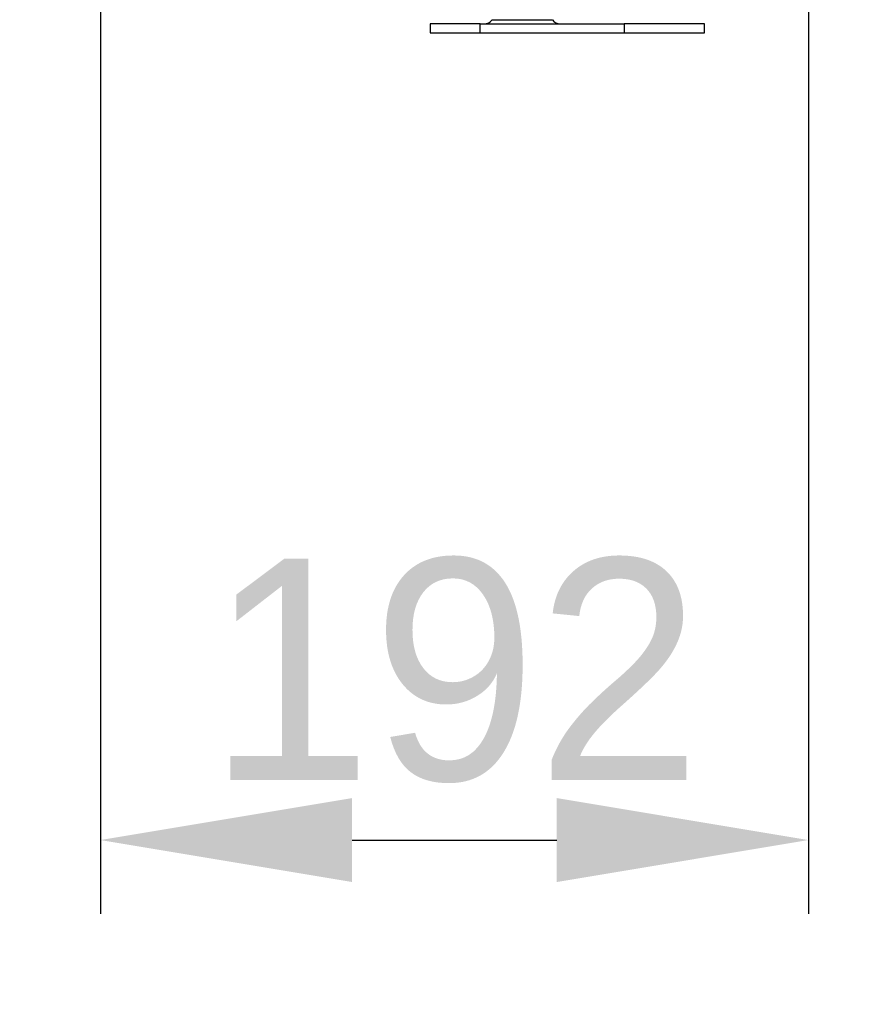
# Model space of a CAD drawing. Header units: millimetres. Extents: x 0 to 39025, y -31299 to 8400.
# Tile 120 of 209: x 17742 to 17969, y -14130 to -13863. Entities that reach past the tile are written whole.
import ezdxf

# ---------------------------------------------------------------- set-up
doc = ezdxf.new("R2010")
doc.units = ezdxf.units.MM
doc.header["$PDSIZE"] = -1
doc.layers.add('DIMENZIJE', color=4, linetype='Continuous')
doc.styles.add('SLDTEXTSTYLE6', font='txt')
doc.dimstyles.new('SLDDIMSTYLE0', dxfattribs={"dimtxt": 3, "dimasz": 3.414889, "dimexe": 0, "dimexo": 0.0625, "dimgap": 0.75, "dimtad": 1, "dimdec": 0, "dimlfac": 20, "dimrnd": 1e-09, "dimzin": 12, "dimdsep": 46, "dimtxsty": 'SLDTEXTSTYLE6', "dimsah": 1, "dimcen": 0.09, "dimadec": 0, "dimazin": 3, "dimtfac": 1, "dimtdec": 0, "dimtofl": 0, "dimtmove": 0, "dimatfit": 3, "dimfxl": 1, "dimfrac": 2, "dimtolj": 1, "dimtzin": 12, "dimarcsym": 0})

# ---------------------------------------------------------------- blocks, each defined once
blk = doc.blocks.new('Adapt 2 S (levo_prerez)')
at = {"linetype": 'Continuous'}
for p, q in [((629.16, 3.57), (645.54, 3.57)), ((612.35, 2.5), (612.35, 0)), ((625.94, 2.5), (612.35, 2.5)), ((612.35, 0), (625.94, 0)), ((625.94, 0), (625.94, 2.5)), ((625.94, 2.5), (664.98, 2.5)), ((625.94, 0), (664.98, 0)), ((664.98, 2.5), (664.98, 0)), ((686.82, 2.5), (664.98, 2.5)), ((664.98, 0), (686.82, 0)), ((686.82, 0), (686.82, 2.5))]:
    blk.add_line(p, q, dxfattribs=at)
for centre, start, end in [((627.11, 5), 270, 325.0151), ((647.59, 5), 214.9849, 270)]:
    blk.add_arc(centre, 2.5, start, end, dxfattribs=at)
blk = doc.blocks.new('*D190')
at = {"layer": 'Defpoints', "color": 0, "transparency": 16777216}
for p in [(17772.79, -13708.04), (17741.9, -13848.76), (18192.78, -13848.76)]:
    blk.add_point(p, dxfattribs=at)
at = {"layer": 'DIMENZIJE', "color": 0, "lineweight": -2, "transparency": 16777216}
for p, q in [((18192.78, -13639.74), (18192.78, -13571.45)), ((17774.04, -13708.04), (18212.78, -13708.04)), ((18192.78, -13708.04), (18192.78, -13848.76)), ((17743.15, -13848.76), (18212.78, -13848.76)), ((18192.78, -13917.06), (18192.78, -14130.04))]:
    blk.add_line(p, q, dxfattribs=at)
at = {"layer": 'DIMENZIJE', "color": 0, "transparency": 16777216}
for points in [[(18181.4, -13639.74), (18204.16, -13639.74), (18192.78, -13708.04)], [(18181.4, -13917.06), (18204.16, -13917.06), (18192.78, -13848.76)]]:
    blk.add_solid(points, dxfattribs=at)
at = {"layer": 'DIMENZIJE', "color": 0, "transparency": 16777216, "insert": (18147.78, -14057.7), "char_height": 60, "attachment_point": 5, "rotation": 90, "style": 'SLDTEXTSTYLE6'}
blk.add_mtext('\\A1;141', dxfattribs=at)
blk = doc.blocks.new('*D213')
at = {"layer": 'Defpoints', "color": 0, "transparency": 16777216}
for p in [(17763.8, -13685.93), (17955.89, -13850.01), (17955.89, -14085.5)]:
    blk.add_point(p, dxfattribs=at)
at = {"layer": 'DIMENZIJE', "color": 0, "lineweight": -2, "transparency": 16777216}
for p, q in [((17763.8, -13687.18), (17763.8, -14105.5)), ((17955.89, -13851.26), (17955.89, -14105.5)), ((17832.09, -14085.5), (17887.6, -14085.5))]:
    blk.add_line(p, q, dxfattribs=at)
at = {"layer": 'DIMENZIJE', "color": 0, "transparency": 16777216}
for points in [[(17832.09, -14074.11), (17832.09, -14096.88), (17763.8, -14085.5)], [(17887.6, -14074.11), (17887.6, -14096.88), (17955.89, -14085.5)]]:
    blk.add_solid(points, dxfattribs=at)
at = {"layer": 'DIMENZIJE', "color": 0, "transparency": 16777216, "insert": (17859.85, -14039.64), "char_height": 60, "attachment_point": 5, "style": 'SLDTEXTSTYLE6'}
blk.add_mtext('\\A1;192', dxfattribs=at)

msp = doc.modelspace()

# ---------------------------------------------------------------- block references
at = {"color": 1}
msp.add_blockref('Adapt 2 S (levo_prerez)', (17240.89, -13866.62), dxfattribs=at)

# ---------------------------------------------------------------- dimensions: what is measured, and where the dimension line sits
at = {"layer": 'DIMENZIJE'}
dim = msp.add_linear_dim(base=(18192.78, -13848.76), p1=(17772.79, -13708.04), p2=(17741.9, -13848.76), angle=90, dimstyle='SLDDIMSTYLE0', override={"dimscale": 20, "dimexe": 1, "dimlfac": 1, "dimdle": 1, "dimtofl": 1}, dxfattribs=at)
dim.commit()
dim.dimension.update_dxf_attribs({"geometry": '*D190', "text_midpoint": (18147.78, -14057.7)})
dim = msp.add_linear_dim(base=(17955.89, -14085.5), p1=(17763.8, -13685.93), p2=(17955.89, -13850.01), dimstyle='SLDDIMSTYLE0', override={"dimscale": 20, "dimexe": 1, "dimlfac": 1, "dimdle": 1, "dimtofl": 1}, dxfattribs=at)
dim.commit()
dim.dimension.update_dxf_attribs({"geometry": '*D213', "text_midpoint": (17859.85, -14039.64)})

doc.saveas('drawing.dxf')
